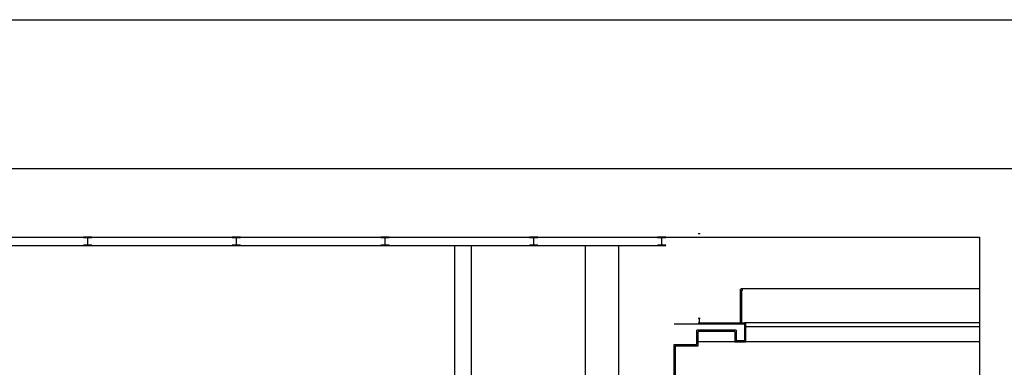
# Model space of a CAD drawing. Header units: millimetres. Extents: x 0 to 84100, y 0 to 59400.
# Tile 103 of 113: x 22699 to 34620, y 55194 to 59400. Entities that reach past the tile are written whole.
import ezdxf

# ---------------------------------------------------------------- set-up
doc = ezdxf.new("R2010")
doc.units = ezdxf.units.MM
doc.layers.add('9', color=8, linetype='Continuous')
doc.layers.add('건축', color=8, linetype='Continuous')

# ---------------------------------------------------------------- blocks, each defined once
blk = doc.blocks.new('STL')
blk.add_lwpolyline([(-0.5025, 0.5), (0.4975, 0.5), (0.4975, 0.46), (0.0175, 0.46), (0.0175, -0.46), (0.4975, -0.46), (0.4975, -0.5), (-0.5025, -0.5), (-0.5025, -0.46), (-0.0175, -0.46), (-0.0175, 0.46), (-0.5025, 0.46)], close=True)

msp = doc.modelspace()

# ---------------------------------------------------------------- linework, layer by layer
at = {"color": 8}
for p, q in [((30422.877, 56768.267), (34322.877, 56768.267)), ((34322.877, 40808.267), (34322.877, 56768.267)), ((27967.077, 50564.582), (27967.077, 56668.267)), ((28168.481, 50558.362), (28168.481, 56668.267)), ((29547.877, 50538.267), (29547.877, 56668.267)), ((29954.443, 50538.267), (29954.443, 56668.267))]:
    msp.add_line(p, q, dxfattribs=at)
for points in [[(0, 0), (0, 59400), (84100, 59400), (84100, 0), (0, 0)], [(2388.857, 57597.963), (36842.444, 57597.963), (36842.444, 39465.613), (2388.857, 39465.613)]]:
    msp.add_lwpolyline(points, close=True)
at = {"linetype": 'ByBlock'}
msp.add_lwpolyline([(0.001, -0.001), (0.001, 59399.999), (84100.001, 59399.999), (84100.001, -0.001), (0.001, -0.001)], close=True, dxfattribs=at)
at = {"layer": '9', "color": 8}
for p, q in [((5447.877, 56768.267), (30522.877, 56768.267)), ((5547.877, 56668.267), (30522.877, 56668.267)), ((31427.877, 55718.267), (31427.877, 56120.767)), ((34322.877, 56143.267), (31435.377, 56143.267)), ((31442.877, 55718.267), (31442.877, 56120.767)), ((34322.877, 55733.267), (31472.877, 55733.267)), ((34322.877, 55683.267), (31472.877, 55683.267)), ((31372.877, 55503.267), (30912.877, 55503.267)), ((34322.877, 55503.267), (31472.877, 55503.267))]:
    msp.add_line(p, q, dxfattribs=at)
at = {"layer": '9', "color": 8, "linetype": 'Continuous'}
for p, q in [((30937.877, 56808.267), (30912.877, 56808.267)), ((30937.877, 55783.267), (30912.877, 55783.267)), ((30912.877, 55733.267), (31487.877, 55733.267)), ((30925.377, 55783.267), (30925.377, 55733.267)), ((31487.877, 55733.267), (31487.877, 55503.267)), ((31357.877, 55628.267), (30912.877, 55628.267)), ((30912.877, 55453.267), (30912.877, 55628.267)), ((31357.877, 55628.267), (31357.877, 55503.267)), ((30637.877, 55453.267), (30912.877, 55453.267)), ((30637.877, 53933.267), (30637.877, 55453.267)), ((31357.877, 55503.267), (31487.877, 55503.267))]:
    msp.add_line(p, q, dxfattribs=at)
at = {"layer": '9', "color": 8}
msp.add_circle((31435.377, 56130.767), 12.5, dxfattribs=at)
at = {"layer": '건축', "color": 8}
for p, q in [((30622.877, 55718.267), (31472.877, 55718.267)), ((31472.877, 55718.267), (31472.877, 55518.267)), ((31372.877, 55643.267), (30897.877, 55643.267)), ((30897.877, 55468.267), (30897.877, 55643.267)), ((31372.877, 55643.267), (31372.877, 55518.267)), ((30622.877, 55468.267), (30897.877, 55468.267)), ((30622.877, 53918.267), (30622.877, 55468.267)), ((31372.877, 55518.267), (31472.877, 55518.267))]:
    msp.add_line(p, q, dxfattribs=at)

# ---------------------------------------------------------------- block references
at = {"layer": '9', "color": 8, "xscale": -100, "yscale": 100, "zscale": 100}
for p in [(23522.627, 56718.267), (25322.627, 56718.267), (27122.627, 56718.267), (28922.627, 56718.267), (30472.627, 56718.267)]:
    msp.add_blockref('STL', p, dxfattribs=at)

doc.saveas('drawing.dxf')
